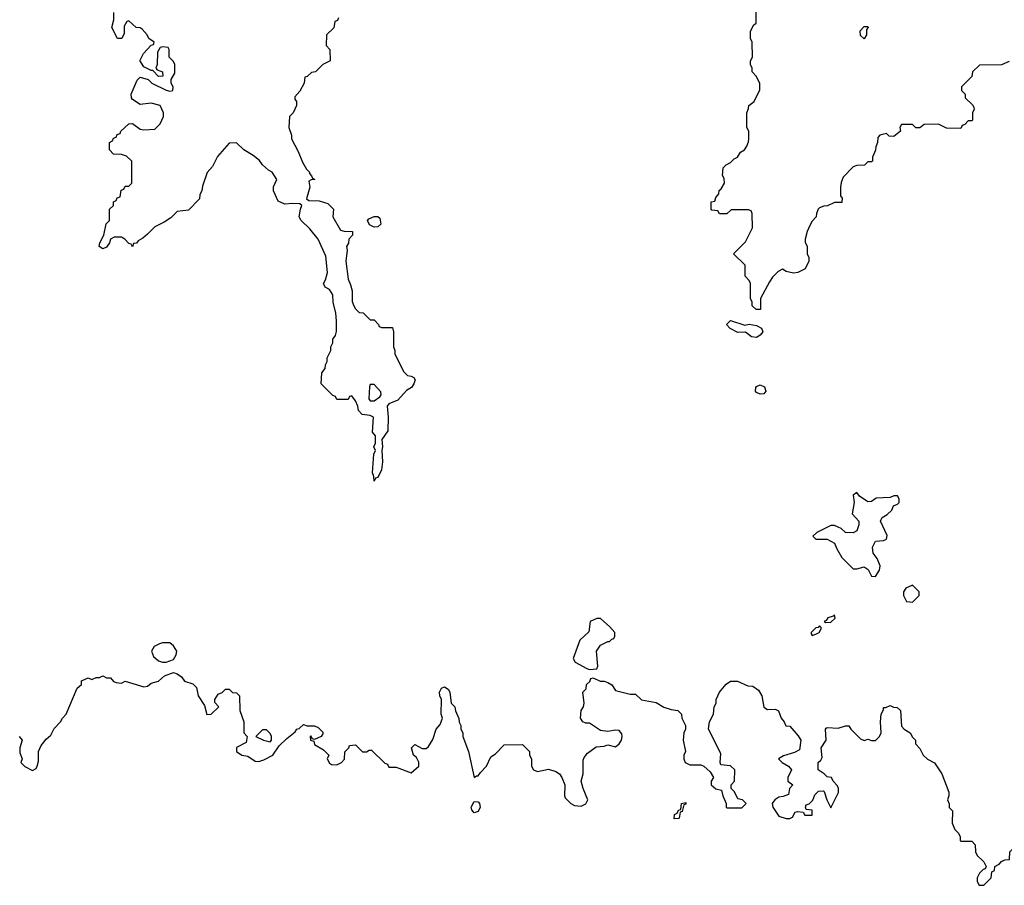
# Model space of a CAD drawing. Header units: inches. Extents: x 2380053 to 2584298, y 380219 to 546618.
# Tile 215 of 256: x 2452322 to 2457625, y 489869 to 494531. Entities that reach past the tile are written whole.
import ezdxf

# ---------------------------------------------------------------- set-up
doc = ezdxf.new("R2010")
doc.units = ezdxf.units.IN
doc.header["$MEASUREMENT"] = 0
doc.layers.add('C4458', color=7, linetype='Continuous')
doc.layers.add('C4459', color=7, linetype='Continuous')

msp = doc.modelspace()

# ---------------------------------------------------------------- linework, layer by layer
at = {"layer": 'C4458', "color": 2, "elevation": 46}
msp.add_lwpolyline([(2457509, 490000), (2457514.6, 489994.6), (2457526, 489970), (2457522, 489958), (2457510, 489954), (2457490, 489934), (2457478, 489910), (2457478, 489890), (2457488.9, 489868.9), (2457514, 489870), (2457554, 489910), (2457558, 489942), (2457571.6, 489948.4), (2457574, 489970), (2457596.9, 489983.1), (2457610, 489998), (2457615, 490000)], dxfattribs=at)
at = {"layer": 'C4459', "color": 2}
for points, elevation in [([(2454038, 494542), (2454032.7, 494527.3), (2454018, 494522), (2454012.7, 494487.3), (2453974, 494450), (2453972.7, 494392.7), (2453991.6, 494371.6), (2453994, 494310), (2453954, 494290), (2453914, 494250), (2453892.7, 494247.3), (2453870, 494226), (2453858, 494222), (2453854, 494190), (2453830, 494146), (2453803.6, 494116.4), (2453803.6, 494103.6), (2453812, 494090), (2453812, 494070), (2453794, 494030), (2453774, 494010), (2453772, 493950), (2453784.7, 493910), (2453786, 493890), (2453822, 493822), (2453844, 493764), (2453865.4, 493725.4), (2453882, 493710), (2453882, 493702), (2453894, 493690), (2453898, 493678), (2453912, 493670), (2453891.6, 493668.4), (2453878, 493662), (2453884.7, 493630), (2453866.4, 493566.4), (2453878, 493558), (2453935.3, 493555.3), (2453980.7, 493540.7), (2454010.8, 493510.8), (2454008, 493470), (2454050, 493398), (2454070, 493392), (2454114, 493390), (2454114, 493370), (2454094, 493350), (2454091.6, 493328.4), (2454082, 493310), (2454084.7, 493290), (2454078.8, 493230), (2454090, 493134), (2454104, 493104), (2454112, 493070), (2454112.7, 493012.7), (2454122, 492990), (2454130, 492974), (2454150, 492954), (2454171.6, 492951.6), (2454210, 492914), (2454230, 492914), (2454254, 492890), (2454258, 492878), (2454270, 492874), (2454330, 492874), (2454334, 492850), (2454334, 492770), (2454342, 492750), (2454342, 492730), (2454390, 492634), (2454410, 492614), (2454430, 492612), (2454443.6, 492603.6), (2454451.1, 492591.1), (2454444.7, 492570), (2454431.3, 492550), (2454405.2, 492534.8), (2454358.5, 492481.5), (2454310, 492462), (2454301, 492450), (2454306, 492390), (2454303.6, 492316.4), (2454272, 492270), (2454276, 492230), (2454271.3, 492210), (2454274.8, 492150), (2454270, 492106), (2454250, 492066), (2454238, 492062), (2454230, 492046), (2454229, 492070), (2454221.2, 492090), (2454229.1, 492190.9), (2454238, 492210), (2454228.7, 492230), (2454238, 492250), (2454238, 492290), (2454222, 492310), (2454228, 492390), (2454210, 492399), (2454165.2, 492405.2), (2454146, 492426), (2454142, 492450), (2454130, 492478), (2454110, 492506), (2454098, 492502), (2454090, 492486), (2454030, 492486), (2454022, 492502), (2454007.3, 492507.3), (2453946, 492570), (2453948, 492630), (2453967.3, 492652.7), (2453968.4, 492671.6), (2453978, 492690), (2453978, 492710), (2453998, 492750), (2453998, 492770), (2454008, 492790), (2454008, 492810), (2454022, 492830), (2454028.4, 492851.6), (2454028.7, 492910), (2454024, 492950), (2454009, 493010), (2454008.7, 493050), (2453990, 493078), (2453966, 493090), (2453958, 493110), (2453969, 493130), (2453979, 493170), (2453970, 493258), (2453929.3, 493349.3), (2453884.7, 493404.7), (2453838, 493450), (2453826, 493470), (2453833.2, 493510), (2453842, 493530), (2453830, 493539), (2453790, 493541.2), (2453750, 493537.2), (2453713.6, 493553.6), (2453688.7, 493610), (2453688.9, 493631.1), (2453706, 493670), (2453682, 493710), (2453661.5, 493721.5), (2453630, 493749), (2453612.3, 493772.3), (2453579.5, 493799.5), (2453528.7, 493830), (2453490, 493868), (2453450, 493866), (2453386.4, 493793.6), (2453359.8, 493740.2), (2453331.1, 493708.9), (2453305.4, 493634.6), (2453302, 493610), (2453292, 493590), (2453290, 493566), (2453230, 493506), (2453170, 493498), (2453135.3, 493464.7), (2453099.8, 493440.2), (2453050, 493415.3), (2453010, 493375.3), (2452985.4, 493354.6), (2452959.6, 493340.4), (2452950, 493328), (2452934, 493326), (2452930, 493308), (2452922, 493322), (2452910, 493326), (2452888.7, 493350), (2452870, 493359.3), (2452850, 493360.7), (2452830, 493359.5), (2452811, 493350), (2452806, 493330), (2452790, 493305.2), (2452770, 493297.2), (2452749, 493310), (2452753.2, 493330), (2452775.3, 493370), (2452788, 493432), (2452806, 493450), (2452806, 493510), (2452826, 493530), (2452826, 493550), (2452842, 493558), (2452847.3, 493572.7), (2452862, 493578), (2452867.3, 493612.7), (2452882, 493618), (2452890, 493634), (2452910, 493634), (2452926, 493650), (2452926, 493770), (2452896.4, 493796.4), (2452870, 493806), (2452827.3, 493807.3), (2452806, 493830), (2452806, 493870), (2452822, 493878), (2452827.3, 493892.7), (2452842, 493898), (2452847.3, 493912.7), (2452862, 493918), (2452866, 493930), (2452909, 493971), (2452930, 493971.3), (2452970, 493941), (2452990, 493938.8), (2453050, 493942), (2453078, 493970), (2453095.3, 494010), (2453095.3, 494030), (2453078, 494070), (2453030, 494082), (2452970, 494075.3), (2452930, 494102), (2452924, 494110), (2452921.2, 494130), (2452954.6, 494205.4), (2452970, 494222), (2453014, 494210), (2453034, 494190), (2453110, 494151.3), (2453130, 494146), (2453146, 494150), (2453148, 494170), (2453138, 494190), (2453138, 494210), (2453156.4, 494243.6), (2453158, 494290), (2453150, 494306), (2453126, 494330), (2453126, 494370), (2453122, 494382), (2453090, 494386), (2453078, 494382), (2453063.6, 494356.4), (2453062, 494290), (2453054, 494270), (2453062, 494262), (2453091.1, 494251.1), (2453092.7, 494227.3), (2453070, 494226), (2453038, 494258), (2453030, 494258), (2452990, 494278), (2452969, 494311), (2452970, 494314), (2452988.7, 494350), (2453030, 494394), (2453042, 494398), (2453046, 494410), (2453018, 494430), (2453008.9, 494448.9), (2452980.4, 494480.4), (2452970, 494488), (2452949.1, 494489.1), (2452910, 494526), (2452898, 494522), (2452883.6, 494496.4), (2452883.6, 494456.4), (2452872, 494430), (2452848, 494430), (2452818, 494490), (2452828, 494530), (2452828, 494570)], 42), ([(2457650, 494306), (2457610, 494288), (2457490, 494286), (2457454, 494250), (2457450, 494226), (2457394, 494170), (2457394, 494150), (2457414, 494130), (2457414, 494110), (2457452.7, 494072.7), (2457459.6, 494059.6), (2457462, 494050), (2457454, 494030), (2457454, 493990), (2457450, 493986), (2457430, 493986), (2457412.7, 493967.3), (2457398, 493962), (2457390, 493946), (2457312.7, 493947.3), (2457270, 493968), (2457192.7, 493967.3), (2457170, 493948), (2457148.4, 493948.4), (2457130, 493966), (2457070, 493966), (2457062, 493950), (2457064.7, 493930), (2457030, 493902), (2457004, 493904), (2456990, 493918), (2456954, 493910), (2456943.6, 493896.4), (2456942, 493870), (2456932.7, 493847.3), (2456931.6, 493828.4), (2456914, 493790), (2456914, 493770), (2456910, 493766), (2456890, 493766), (2456871.6, 493748.4), (2456830, 493746), (2456810, 493738), (2456756.9, 493683.1), (2456745.4, 493654.6), (2456742, 493630), (2456742, 493582), (2456752, 493570), (2456750, 493546), (2456710, 493546), (2456671.6, 493528.4), (2456652.7, 493527.3), (2456630, 493518), (2456622, 493510), (2456612.7, 493487.3), (2456612, 493470), (2456590, 493446), (2456578, 493422), (2456562, 493390), (2456552, 493350), (2456552.7, 493332.7), (2456562, 493310), (2456562, 493270), (2456571.1, 493251.1), (2456571.3, 493230), (2456551.3, 493190), (2456512, 493170), (2456490, 493166), (2456450, 493175.3), (2456430, 493188), (2456405.8, 493174.2), (2456375.9, 493144.1), (2456359.9, 493120.1), (2456312, 493030), (2456312, 492970), (2456288, 492970), (2456266, 492990), (2456266, 493010), (2456258, 493030), (2456258, 493110), (2456250, 493126), (2456228, 493150), (2456228, 493210), (2456166, 493270), (2456230, 493334), (2456268, 493410), (2456267.3, 493487.3), (2456262, 493502), (2456247.3, 493507.3), (2456152.7, 493507.3), (2456130, 493486), (2456090, 493486), (2456082, 493502), (2456050, 493506), (2456046, 493510), (2456046, 493550), (2456066, 493554), (2456070, 493574), (2456087.3, 493592.7), (2456088.7, 493611.3), (2456100.4, 493619.6), (2456118, 493650), (2456116.4, 493676.4), (2456107.3, 493692.7), (2456110, 493734), (2456126, 493750), (2456150, 493762), (2456170, 493782), (2456188.4, 493791.6), (2456203.1, 493816.9), (2456226, 493830), (2456238, 493850), (2456247.3, 493872.7), (2456248, 493890), (2456248, 493930), (2456238, 493950), (2456238, 494030), (2456247.3, 494052.7), (2456248, 494070), (2456278, 494090), (2456307.3, 494152.7), (2456307.3, 494187.3), (2456290, 494226), (2456266, 494250), (2456266, 494270), (2456258, 494290), (2456258, 494310), (2456268, 494330), (2456266, 494410), (2456258, 494430), (2456258, 494470), (2456276.4, 494503.6), (2456287.3, 494512.7), (2456288, 494590)], 42), ([(2452318, 490670), (2452335.3, 490650), (2452322, 490610), (2452323.1, 490583.1), (2452335.3, 490550), (2452328, 490530), (2452349.1, 490509.1), (2452390, 490488), (2452410, 490498), (2452416, 490510), (2452422, 490538), (2452422.8, 490590), (2452438, 490622), (2452463.5, 490656.5), (2452490, 490678), (2452506.4, 490713.6), (2452542, 490750), (2452552, 490770), (2452572, 490790), (2452632, 490930), (2452654, 490950), (2452654, 490970), (2452690, 490986), (2452710, 490978), (2452732.7, 490987.3), (2452751.6, 490988.4), (2452770, 490998), (2452790, 490986), (2452810, 490986), (2452827.3, 490967.3), (2452840.4, 490960.4), (2452870, 490958), (2452890, 490968), (2452990, 490938), (2453010, 490942), (2453030, 490958), (2453070, 490968.7), (2453102, 490998), (2453150, 491015.3), (2453170, 491008.7), (2453192.5, 490992.5), (2453210, 490968), (2453253.6, 490953.6), (2453274, 490934), (2453282, 490890), (2453317.2, 490837.2), (2453330, 490788.7), (2453352, 490790), (2453394, 490830), (2453372.7, 490852.7), (2453372, 490870), (2453390, 490898), (2453412, 490908), (2453430, 490926), (2453450, 490926), (2453467.3, 490907.3), (2453490, 490906), (2453506, 490890), (2453508, 490810), (2453528, 490750), (2453528.7, 490690), (2453546, 490670), (2453542, 490638), (2453490, 490611.3), (2453488.7, 490590), (2453518, 490570), (2453550, 490565.2), (2453590, 490538), (2453610, 490536.2), (2453635.6, 490544.4), (2453684.7, 490570), (2453719.8, 490620.2), (2453759.6, 490660.4), (2453804.7, 490695.3), (2453814, 490710), (2453826, 490714), (2453850, 490735.3), (2453870, 490728), (2453910, 490728), (2453930, 490718), (2453953.6, 490693.6), (2453954.6, 490685.4), (2453946, 490670), (2453910, 490654), (2453898, 490658), (2453890, 490674), (2453886, 490670), (2453888, 490650), (2453906, 490646), (2453910, 490628), (2453958, 490598), (2453986, 490570), (2453978, 490550), (2453990, 490526), (2454000.4, 490520.4), (2454030, 490518), (2454054, 490530), (2454071.6, 490548.4), (2454072.7, 490587.3), (2454094, 490610), (2454098, 490622), (2454130, 490626), (2454168.4, 490588.4), (2454190, 490588), (2454203.6, 490596.4), (2454216.4, 490596.4), (2454287.3, 490527.3), (2454302, 490522), (2454310, 490506), (2454350, 490506), (2454430, 490475.3), (2454471, 490510), (2454471.6, 490531.6), (2454458, 490558), (2454442, 490570), (2454432, 490610), (2454450, 490628), (2454490, 490606), (2454510, 490606), (2454523.6, 490616.4), (2454546.4, 490653.6), (2454564.7, 490710), (2454585.4, 490734.6), (2454592, 490750), (2454598, 490770), (2454592, 490790), (2454594, 490870), (2454584.7, 490890), (2454582, 490910), (2454594, 490930), (2454610, 490938), (2454630, 490926), (2454638, 490910), (2454646, 490850), (2454666, 490830), (2454668.4, 490808.4), (2454687.3, 490767.3), (2454688.4, 490748.4), (2454698, 490730), (2454698, 490710), (2454708, 490690), (2454708, 490670), (2454738, 490590), (2454769, 490449), (2454782, 490458), (2454790, 490458), (2454802.8, 490477.2), (2454836, 490510), (2454859.6, 490560.4), (2454883.6, 490576.4), (2454930, 490626), (2455030, 490628), (2455068, 490590), (2455068, 490570), (2455078, 490550), (2455078, 490510), (2455088, 490490), (2455110, 490482), (2455170, 490495.3), (2455210, 490482), (2455228, 490470), (2455242, 490450), (2455258, 490410), (2455255.3, 490350), (2455260.2, 490340.2), (2455290, 490309), (2455310, 490299), (2455344.7, 490295.3), (2455370, 490308), (2455382, 490330), (2455356, 490390), (2455344.7, 490430), (2455356, 490470), (2455356.9, 490543.1), (2455362, 490558), (2455379.8, 490580.2), (2455426, 490614), (2455470, 490618), (2455490, 490626), (2455530, 490615.3), (2455551, 490630), (2455562.8, 490650), (2455566, 490670), (2455564.7, 490684.7), (2455550, 490702), (2455530, 490704.7), (2455490, 490698), (2455450, 490702), (2455390, 490742), (2455370, 490742), (2455354, 490750), (2455342, 490770), (2455344.7, 490810), (2455358, 490830), (2455362, 490850), (2455354, 490910), (2455372.7, 490927.3), (2455374, 490950), (2455392.7, 490967.3), (2455398, 490982), (2455410, 490986), (2455448.7, 490968.7), (2455470, 490968.7), (2455490, 490962), (2455510, 490948), (2455530, 490918), (2455610, 490898), (2455638, 490898), (2455670, 490868.7), (2455750, 490853.2), (2455790, 490828), (2455830, 490815.3), (2455866, 490810), (2455886, 490790), (2455888, 490770), (2455908, 490730), (2455908, 490710), (2455898, 490690), (2455895.3, 490650), (2455908, 490590), (2455898, 490570), (2455898, 490550), (2455906, 490530), (2455930, 490518), (2455990, 490518), (2456006, 490510), (2456040.4, 490480.4), (2456058, 490450), (2456046, 490430), (2456046, 490410), (2456070, 490388), (2456102, 490382), (2456108, 490350), (2456126, 490310), (2456126, 490290), (2456130, 490286), (2456210, 490286), (2456234, 490310), (2456214, 490330), (2456190, 490334), (2456171.6, 490371.6), (2456154, 490390), (2456154, 490410), (2456172, 490430), (2456174, 490490), (2456150, 490512), (2456098, 490518), (2456094, 490530), (2456096.9, 490576.9), (2456031.1, 490711.1), (2456036, 490750), (2456058, 490790), (2456062, 490830), (2456072, 490850), (2456072, 490870), (2456091, 490910), (2456127.1, 490952.9), (2456150, 490968.7), (2456188.4, 490968.4), (2456243.1, 490943.1), (2456270, 490942), (2456300.2, 490920.2), (2456319, 490890), (2456330, 490828), (2456350, 490815.3), (2456390, 490818), (2456408.4, 490808.4), (2456422, 490770), (2456438, 490750), (2456447.3, 490727.3), (2456470, 490726), (2456514.6, 490674.6), (2456528, 490650), (2456522, 490598), (2456495.3, 490584.7), (2456434.6, 490565.4), (2456408, 490550), (2456428, 490530), (2456462, 490510), (2456478, 490490), (2456458, 490450), (2456458, 490430), (2456486, 490410), (2456468, 490390), (2456462, 490358), (2456433.6, 490346.4), (2456410, 490344), (2456388.7, 490330), (2456374, 490310), (2456377.2, 490290), (2456410, 490242), (2456450, 490228), (2456470, 490228), (2456483.6, 490236.4), (2456498, 490262), (2456510, 490266), (2456542, 490262), (2456550, 490246), (2456590, 490246), (2456590, 490274), (2456558, 490278), (2456554, 490290), (2456558, 490302), (2456572.7, 490307.3), (2456592.7, 490327.3), (2456603.6, 490356.4), (2456623.6, 490376.4), (2456650, 490378), (2456653.6, 490373.6), (2456668.4, 490328.4), (2456690, 490286), (2456730.7, 490369.3), (2456731.3, 490390), (2456725.4, 490405.4), (2456702, 490430), (2456694, 490450), (2456670, 490454), (2456654, 490470), (2456622, 490490), (2456622, 490530), (2456636.9, 490543.1), (2456643.6, 490556.4), (2456638, 490610), (2456664.7, 490650), (2456662, 490710), (2456665.4, 490714.6), (2456670, 490718), (2456730, 490715.3), (2456770, 490728), (2456787.3, 490727.3), (2456798, 490710), (2456850, 490658), (2456870, 490648), (2456890, 490655.3), (2456910, 490648), (2456930, 490648), (2456952, 490670), (2456962, 490690), (2456958, 490750), (2456962, 490790), (2456974, 490814), (2456974, 490826), (2456986, 490826), (2457010, 490838), (2457028.4, 490828.4), (2457047.3, 490827.3), (2457066, 490810), (2457070, 490726), (2457086, 490710), (2457118, 490690), (2457130, 490666), (2457146, 490650), (2457146, 490630), (2457170, 490606), (2457188, 490570), (2457210, 490548), (2457248.4, 490528.4), (2457288.9, 490468.9), (2457326, 490370), (2457326, 490350), (2457318, 490330), (2457327.3, 490307.3), (2457328.4, 490288.4), (2457346, 490270), (2457343.1, 490203.1), (2457358, 490170), (2457378, 490150), (2457386, 490130), (2457386, 490110), (2457390, 490106), (2457450, 490106), (2457467.3, 490087.3), (2457468.9, 490048.9), (2457478, 490030), (2457509, 490000)], 46), ([(2457615, 490000), (2457630, 490006), (2457652.7, 490007.3), (2457654, 490050), (2457672.7, 490067.3), (2457674, 490090), (2457690, 490106), (2457710, 490106), (2457762, 490082), (2457766, 490070), (2457746, 490050), (2457746, 490010), (2457762, 490002), (2457762.7, 490000)], 46)]:
    msp.add_lwpolyline(points, dxfattribs=dict(at, elevation=elevation))
for points, elevation in [([(2456870, 494428), (2456850, 494446), (2456848.9, 494471.1), (2456870, 494494), (2456890, 494494), (2456892, 494490), (2456882, 494478), (2456882, 494450)], 38), ([(2454230, 493413.2), (2454206, 493426), (2454195.3, 493450), (2454201.2, 493458.8), (2454230, 493471.3), (2454250, 493471.3), (2454262, 493462), (2454266.8, 493430), (2454250, 493416)], 42), ([(2456226.4, 492886.4), (2456250, 492890.5), (2456290, 492884.4), (2456317.3, 492870), (2456323.8, 492850), (2456310, 492832.3), (2456290, 492819.5), (2456262.9, 492822.9), (2456230, 492848), (2456190, 492846), (2456148.7, 492868.7), (2456128.7, 492890), (2456150, 492910.6)], 42), ([(2454230, 492566), (2454210, 492566), (2454205.4, 492554.6), (2454202.8, 492490), (2454210, 492478), (2454230, 492478), (2454260.4, 492499.6), (2454268, 492510), (2454267.3, 492527.3)], 42), ([(2456310, 492514), (2456290, 492524), (2456285.2, 492530), (2456286, 492550), (2456290, 492554.8), (2456310, 492564), (2456333.2, 492553.2), (2456341, 492530), (2456330, 492515.3)], 42), ([(2456830, 491984), (2456811.3, 491970), (2456816, 491930), (2456804.7, 491870), (2456841, 491830), (2456841, 491810), (2456830, 491778), (2456810, 491768), (2456768.9, 491768.9), (2456746, 491790), (2456730, 491798), (2456710, 491806), (2456690, 491806), (2456614, 491770), (2456594, 491750), (2456610, 491734), (2456670, 491734), (2456710, 491712), (2456722, 491682), (2456750, 491634), (2456810, 491574), (2456830, 491574), (2456870, 491584.7), (2456891.3, 491570), (2456910, 491534), (2456930, 491532), (2456952.9, 491567.1), (2456955.3, 491590), (2456939, 491630), (2456918, 491658), (2456914, 491690), (2456930, 491722), (2456974.6, 491725.4), (2456990, 491734), (2456993.6, 491753.6), (2456958, 491830), (2456960.4, 491839.6), (2456966, 491850), (2456993.6, 491866.4), (2457018, 491890), (2457027.3, 491912.7), (2457050, 491922), (2457058, 491930), (2457058, 491950), (2457050, 491966), (2457030, 491966), (2457010, 491958), (2456933.6, 491953.6), (2456910, 491935.3), (2456890, 491934), (2456844.5, 491964.5)], 46), ([(2457130, 491486), (2457094, 491470), (2457082, 491450), (2457082, 491430), (2457098, 491398), (2457130, 491394), (2457166, 491430), (2457166, 491450)], 46), ([(2456710, 491326), (2456702, 491318), (2456674, 491310), (2456664.7, 491295.3), (2456654, 491290), (2456663.6, 491283.6), (2456690, 491286.8), (2456712.9, 491307.1)], 46), ([(2455450, 491306), (2455430, 491306), (2455394, 491290), (2455386.4, 491233.6), (2455338, 491190), (2455302, 491090), (2455314, 491070), (2455376.9, 491036.9), (2455390, 491031.3), (2455430, 491034), (2455435.3, 491050), (2455428, 491130), (2455450, 491162), (2455490, 491182), (2455498, 491182), (2455510, 491194), (2455522, 491198), (2455526, 491210), (2455526, 491230), (2455500.4, 491260.4)], 46), ([(2456630, 491266), (2456622, 491258), (2456610, 491255.3), (2456584.7, 491230), (2456583.6, 491223.6), (2456590, 491214), (2456610, 491221), (2456628, 491230), (2456638, 491250), (2456638, 491258)], 46), ([(2453130, 491175.3), (2453090, 491175.3), (2453074, 491170), (2453045.4, 491154.6), (2453032, 491130), (2453042, 491102), (2453070, 491078), (2453090, 491071.3), (2453110, 491071.3), (2453150, 491084.7), (2453164, 491110), (2453168.7, 491130), (2453150, 491158)], 46), ([(2453650, 490706), (2453630, 490706), (2453594, 490670), (2453634, 490650), (2453670, 490642), (2453678, 490650), (2453678, 490670), (2453670, 490686)], 46), ([(2454770, 490259), (2454756, 490276), (2454752.7, 490290), (2454770, 490321), (2454790, 490318.8), (2454797.3, 490310), (2454801.6, 490290), (2454790, 490266)], 46), ([(2455847.3, 490227.3), (2455848, 490250), (2455862, 490258), (2455870, 490274), (2455882, 490278), (2455886, 490310), (2455910, 490314), (2455910, 490306), (2455898, 490302), (2455890, 490266), (2455878, 490262), (2455874, 490230), (2455870, 490228)], 46)]:
    msp.add_lwpolyline(points, close=True, dxfattribs=dict(at, elevation=elevation))

doc.saveas('drawing.dxf')
